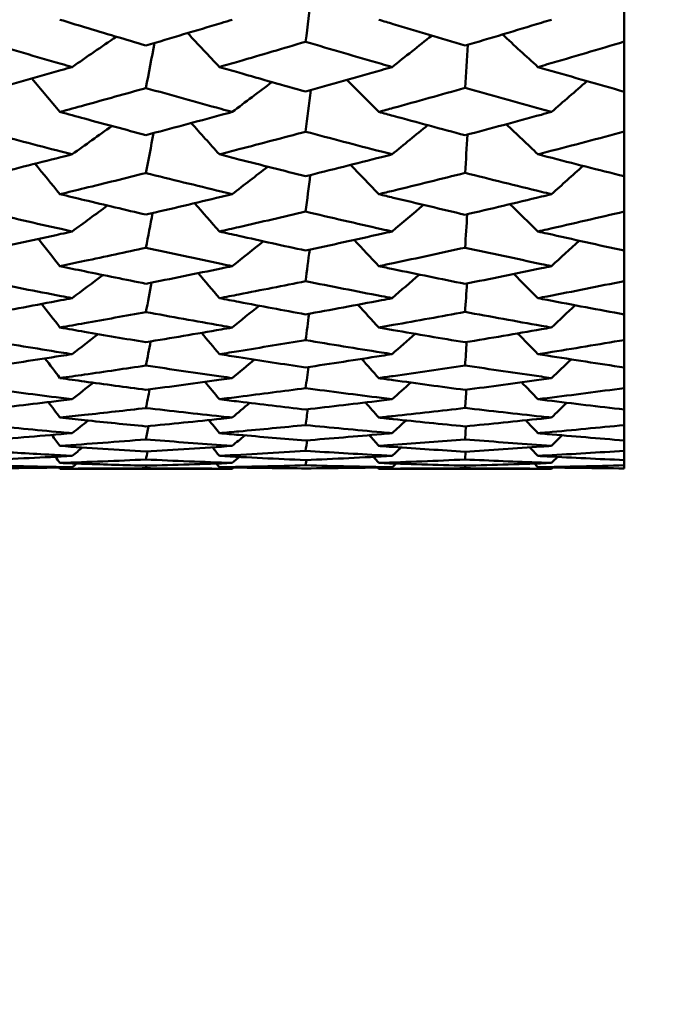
# Model space of a CAD drawing. Header units: millimetres. Extents: x 188 to 1913, y 148 to 2839.
# Tile 148 of 211: x 774.13 to 778.58, y 360.64 to 367.47. Entities that reach past the tile are written whole.
import ezdxf

# ---------------------------------------------------------------- set-up
doc = ezdxf.new("R2010")
doc.units = ezdxf.units.MM
doc.header["$LTSCALE"] = 10
doc.layers.add('Widoczne (ISO)', color=7, linetype='Continuous', lineweight=50)

msp = doc.modelspace()

# ---------------------------------------------------------------- linework, layer by layer
at = {"layer": 'Widoczne (ISO)'}
for p, q in [((778.3188, 367.6266), (778.3188, 367.3186)), ((778.3188, 366.9716), (778.3188, 367.3186)), ((778.3188, 366.9716), (778.3188, 366.6946)), ((778.3188, 366.3851), (778.3188, 366.6946)), ((778.3188, 366.3851), (778.3188, 366.1403)), ((778.3188, 365.8696), (778.3188, 366.1403)), ((778.3188, 365.8696), (778.3188, 365.658)), ((778.3188, 365.4271), (778.3188, 365.658)), ((778.3188, 365.4271), (778.3188, 365.2494)), ((778.3188, 365.0592), (778.3188, 365.2494)), ((778.3188, 365.0592), (778.3188, 364.9163)), ((778.3188, 364.7676), (778.3188, 364.9163)), ((778.3188, 364.7676), (778.3188, 364.6598)), ((777.2224, 364.6513), (777.2162, 364.5607)), ((778.3188, 364.5532), (778.3188, 364.6598)), ((778.3188, 364.5532), (778.3188, 364.4811)), ((777.22, 364.4755), (777.2162, 364.4212)), ((778.3188, 364.417), (778.3188, 364.4811)), ((776.1162, 364.4173), (776.1111, 364.3808)), ((778.3188, 364.417), (778.3188, 364.3809)), ((774.4087, 364.3574), (775.6023, 364.3574)), ((775.0043, 364.3603), (775.0082, 364.3786)), ((776.618, 364.3574), (777.8146, 364.3574)), ((777.2175, 364.3784), (777.2162, 364.3603)), ((778.3188, 364.3595), (778.3188, 364.3809))]:
    msp.add_line(p, q, dxfattribs=at)
msp.add_circle((807.3512, 384.3574), 50, dxfattribs=at)
for points in [[(776.1519, 367.6399), (776.1383, 367.5326), (776.1247, 367.4253), (776.1111, 367.3181)], [(774.4925, 367.1426), (774.5947, 367.2126), (774.6968, 367.2828), (774.7987, 367.3531)], [(775.5135, 367.1426), (775.4402, 367.221), (775.367, 367.2994), (775.2938, 367.3779)], [(776.7099, 367.1426), (776.8017, 367.2149), (776.8933, 367.2873), (776.9848, 367.3599)], [(777.7212, 367.1426), (777.6391, 367.2177), (777.5571, 367.2929), (777.4752, 367.3681)], [(775.0639, 367.3094), (775.044, 367.2053), (775.0241, 367.1011), (775.0043, 366.997)], [(777.2351, 367.2964), (777.2288, 367.1969), (777.2225, 367.0974), (777.2162, 366.9979)], [(774.4087, 366.8313), (774.3437, 366.9084), (774.2787, 366.9856), (774.2137, 367.0628)], [(776.618, 366.8313), (776.5445, 366.9051), (776.471, 366.979), (776.3976, 367.053)], [(775.6023, 366.8313), (775.6943, 366.9001), (775.7862, 366.9689), (775.878, 367.038)], [(777.8146, 366.8313), (777.8968, 366.9024), (777.9789, 366.9735), (778.0609, 367.0448)], [(776.1476, 366.9823), (776.1354, 366.8863), (776.1232, 366.7902), (776.1111, 366.6942)], [(774.4925, 366.5373), (774.5846, 366.6026), (774.6766, 366.6681), (774.7685, 366.7336)], [(775.5135, 366.5373), (775.4482, 366.6096), (775.383, 366.6819), (775.3178, 366.7542)], [(776.7099, 366.5373), (776.7923, 366.6045), (776.8745, 366.6718), (776.9567, 366.7392)], [(777.7212, 366.5373), (777.6478, 366.6068), (777.5745, 366.6764), (777.5012, 366.746)], [(775.0572, 366.6846), (775.0395, 366.5923), (775.0219, 366.5), (775.0043, 366.4077)], [(777.233, 366.6742), (777.2274, 366.5856), (777.2218, 366.4971), (777.2162, 366.4085)], [(774.4087, 366.2609), (774.3513, 366.3312), (774.2939, 366.4016), (774.2365, 366.472)], [(775.6023, 366.2609), (775.6845, 366.3243), (775.7667, 366.3879), (775.8487, 366.4515)], [(776.618, 366.2609), (776.5528, 366.3285), (776.4877, 366.3961), (776.4226, 366.4638)], [(777.8146, 366.2609), (777.8878, 366.3262), (777.9609, 366.3916), (778.0339, 366.4571)], [(776.1433, 366.3936), (776.1326, 366.309), (776.1218, 366.2245), (776.1111, 366.1399)], [(774.4925, 366.0023), (774.5744, 366.0621), (774.6561, 366.122), (774.7378, 366.182)], [(775.5135, 366.0023), (775.4562, 366.0677), (775.3989, 366.1331), (775.3416, 366.1985)], [(776.7099, 366.0023), (776.7828, 366.0636), (776.8556, 366.1249), (776.9284, 366.1863)], [(777.7212, 366.0023), (777.6565, 366.0654), (777.5918, 366.1286), (777.5272, 366.1918)], [(775.0505, 366.13), (775.0351, 366.0498), (775.0197, 365.9695), (775.0043, 365.8892)], [(777.231, 366.1219), (777.2261, 366.0446), (777.2211, 365.9673), (777.2162, 365.89)], [(774.4087, 365.7619), (774.3588, 365.8247), (774.309, 365.8875), (774.2591, 365.9503)], [(775.6023, 365.7619), (775.6745, 365.8192), (775.7467, 365.8766), (775.8189, 365.934)], [(776.618, 365.7619), (776.5611, 365.8225), (776.5044, 365.8831), (776.4476, 365.9437)], [(777.8146, 365.7619), (777.8786, 365.8206), (777.9426, 365.8794), (778.0065, 365.9383)], [(776.1391, 365.8761), (776.1297, 365.8033), (776.1204, 365.7304), (776.1111, 365.6576)], [(774.4925, 365.5398), (774.5638, 365.5932), (774.6351, 365.6467), (774.7063, 365.7003)], [(775.5135, 365.5398), (775.4641, 365.5975), (775.4148, 365.6552), (775.3655, 365.7129)], [(776.7099, 365.5398), (776.7732, 365.5943), (776.8364, 365.6489), (776.8995, 365.7035)], [(777.7212, 365.5398), (777.6653, 365.5957), (777.6094, 365.6517), (777.5536, 365.7077)], [(775.0439, 365.6478), (775.0307, 365.5797), (775.0175, 365.5117), (775.0043, 365.4437)], [(777.2289, 365.6417), (777.2247, 365.5759), (777.2204, 365.5101), (777.2162, 365.4443)], [(774.4087, 365.3363), (774.3664, 365.3908), (774.3241, 365.4452), (774.2818, 365.4997)], [(775.6023, 365.3363), (775.6643, 365.3866), (775.7263, 365.437), (775.7883, 365.4874)], [(776.618, 365.3363), (776.5696, 365.389), (776.5212, 365.4418), (776.4729, 365.4946)], [(777.8146, 365.3363), (777.8694, 365.3877), (777.9241, 365.4391), (777.9787, 365.4906)], [(776.1347, 365.4317), (776.1268, 365.3709), (776.119, 365.31), (776.1111, 365.2491)], [(774.4925, 365.1515), (774.5529, 365.1977), (774.6133, 365.244), (774.6736, 365.2903)], [(775.5135, 365.1515), (775.4722, 365.2008), (775.4309, 365.2501), (775.3897, 365.2994)], [(776.7099, 365.1515), (776.7633, 365.1985), (776.8166, 365.2454), (776.8699, 365.2925)], [(777.7212, 365.1515), (777.6742, 365.1995), (777.6273, 365.2475), (777.5803, 365.2955)], [(775.0371, 365.2398), (775.0262, 365.1841), (775.0152, 365.1284), (775.0043, 365.0728)], [(777.2268, 365.2356), (777.2233, 365.1815), (777.2197, 365.1274), (777.2162, 365.0733)], [(774.4087, 364.9857), (774.3741, 365.0312), (774.3394, 365.0767), (774.3047, 365.1222)], [(775.6023, 364.9857), (775.6537, 365.0283), (775.7052, 365.0708), (775.7566, 365.1134)], [(776.618, 364.9857), (776.5782, 365.03), (776.5384, 365.0742), (776.4986, 365.1184)], [(777.8146, 364.9857), (777.8598, 365.029), (777.905, 365.0722), (777.9502, 365.1155)], [(776.1303, 365.0624), (776.1239, 365.0136), (776.1175, 364.9648), (776.1111, 364.916)], [(774.4925, 364.8391), (774.5416, 364.8772), (774.5906, 364.9153), (774.6396, 364.9535)], [(775.5135, 364.8391), (775.4804, 364.8792), (775.4473, 364.9194), (775.4142, 364.9595)], [(776.7099, 364.8391), (776.753, 364.8776), (776.7961, 364.9162), (776.8392, 364.9548)], [(777.7212, 364.8391), (777.6834, 364.8783), (777.6456, 364.9175), (777.6078, 364.9568)], [(775.0302, 364.9077), (775.0216, 364.8645), (775.0129, 364.8212), (775.0043, 364.7779)], [(777.2246, 364.905), (777.2218, 364.8628), (777.219, 364.8205), (777.2162, 364.7783)], [(774.4087, 364.7117), (774.3818, 364.7474), (774.3549, 364.7832), (774.328, 364.819)], [(775.6023, 364.7117), (775.6427, 364.7455), (775.6831, 364.7794), (775.7235, 364.8134)], [(776.618, 364.7117), (776.587, 364.7466), (776.556, 364.7815), (776.525, 364.8164)], [(777.8146, 364.7117), (777.85, 364.746), (777.8853, 364.7803), (777.9207, 364.8146)], [(776.1258, 364.7694), (776.1209, 364.7328), (776.116, 364.6963), (776.1111, 364.6597)], [(774.4925, 364.6036), (774.5296, 364.6328), (774.5667, 364.662), (774.6037, 364.6912)], [(775.5135, 364.6036), (775.4888, 364.634), (775.4641, 364.6643), (775.4394, 364.6946)], [(776.7099, 364.6036), (776.7424, 364.633), (776.7748, 364.6624), (776.8072, 364.6918)], [(777.7212, 364.6036), (777.6929, 364.6334), (777.6646, 364.6631), (777.6363, 364.6929)], [(773.8967, 364.5537), (774.0953, 364.5694), (774.2939, 364.5861), (774.4925, 364.6036)], [(775.0232, 364.6529), (775.0169, 364.622), (775.0106, 364.5912), (775.0043, 364.5604)], [(774.4087, 364.5151), (774.3898, 364.5405), (774.3709, 364.5659), (774.352, 364.5914)], [(775.0043, 364.5604), (774.8058, 364.5444), (774.6072, 364.5293), (774.4087, 364.5151)], [(775.6023, 364.5151), (775.6311, 364.5395), (775.6599, 364.5639), (775.6887, 364.5883)], [(776.1211, 364.5541), (776.1178, 364.5298), (776.1144, 364.5054), (776.1111, 364.481)], [(776.618, 364.5151), (776.5961, 364.54), (776.5742, 364.5649), (776.5523, 364.5898)], [(777.8146, 364.5151), (777.8397, 364.5397), (777.8648, 364.5643), (777.8898, 364.5888)], [(774.4087, 364.5151), (774.6072, 364.501), (774.8057, 364.4878), (775.0043, 364.4755)], [(774.4925, 364.4462), (774.5169, 364.4655), (774.5413, 364.4848), (774.5656, 364.5041)], [(775.0043, 364.4755), (775.2036, 364.4878), (775.403, 364.501), (775.6023, 364.5151)], [(775.0159, 364.4762), (775.012, 364.4578), (775.0081, 364.4394), (775.0043, 364.421)], [(775.5135, 364.4462), (775.4975, 364.466), (775.4815, 364.4858), (775.4655, 364.5056)], [(776.1111, 364.481), (775.9119, 364.4685), (775.7127, 364.4568), (775.5135, 364.4462)], [(776.7099, 364.4462), (776.7311, 364.4655), (776.7523, 364.4849), (776.7735, 364.5042)], [(777.7212, 364.4462), (777.7028, 364.4657), (777.6844, 364.4852), (777.6659, 364.5047)], [(773.8967, 364.4173), (774.0953, 364.426), (774.2939, 364.4356), (774.4925, 364.4462)], [(774.3767, 364.4401), (774.3874, 364.4257), (774.3981, 364.4113), (774.4087, 364.3969)], [(775.0043, 364.421), (774.8058, 364.412), (774.6072, 364.404), (774.4087, 364.3969)], [(774.5247, 364.3928), (774.5139, 364.3843), (774.5032, 364.3758), (774.4925, 364.3673)], [(775.6023, 364.3969), (775.4029, 364.404), (775.2036, 364.412), (775.0043, 364.421)], [(775.0043, 364.3785), (775.2036, 364.3836), (775.403, 364.3898), (775.6023, 364.3969)], [(775.4927, 364.3931), (775.4997, 364.3845), (775.5066, 364.3759), (775.5135, 364.3673)], [(775.5135, 364.4462), (775.7127, 364.4355), (775.9119, 364.4258), (776.1111, 364.4171)], [(775.6023, 364.3969), (775.6187, 364.4109), (775.6352, 364.4249), (775.6517, 364.4389)], [(776.1111, 364.4171), (776.3107, 364.4258), (776.5103, 364.4355), (776.7099, 364.4462)], [(776.618, 364.3969), (776.6056, 364.4111), (776.5932, 364.4252), (776.5808, 364.4394)], [(777.2162, 364.4212), (777.0168, 364.4121), (776.8174, 364.404), (776.618, 364.3969)], [(776.618, 364.3969), (776.8174, 364.3897), (777.0168, 364.3836), (777.2162, 364.3784)], [(776.7099, 364.3673), (776.7192, 364.3758), (776.7284, 364.3842), (776.7377, 364.3927)], [(777.2162, 364.3784), (777.4157, 364.3836), (777.6152, 364.3897), (777.8146, 364.3969)], [(777.7212, 364.3673), (777.7132, 364.3758), (777.7052, 364.3843), (777.6972, 364.3928)], [(777.8146, 364.3969), (777.8289, 364.4109), (777.8431, 364.425), (777.8574, 364.439)], [(774.4026, 364.3657), (774.4046, 364.363), (774.4067, 364.3602), (774.4087, 364.3574)], [(776.1111, 364.3808), (775.9119, 364.3754), (775.7127, 364.3708), (775.5135, 364.3673)], [(775.6119, 364.3656), (775.6087, 364.3629), (775.6055, 364.3601), (775.6023, 364.3574)], [(776.7099, 364.3673), (776.5103, 364.3708), (776.3107, 364.3754), (776.1111, 364.3808)], [(776.1111, 364.3595), (776.3107, 364.3611), (776.5103, 364.3637), (776.7099, 364.3673)], [(776.6108, 364.3656), (776.6132, 364.3629), (776.6156, 364.3601), (776.618, 364.3574)], [(777.2162, 364.3603), (777.0168, 364.3584), (776.8174, 364.3574), (776.618, 364.3574)], [(777.8146, 364.3574), (777.6152, 364.3574), (777.4157, 364.3584), (777.2162, 364.3603)], [(778.3188, 364.3809), (778.1197, 364.3754), (777.9204, 364.3708), (777.7212, 364.3673)], [(777.7212, 364.3673), (777.9205, 364.3637), (778.1197, 364.3611), (778.3188, 364.3595)], [(777.8228, 364.3655), (777.8201, 364.3628), (777.8173, 364.3601), (777.8146, 364.3574)]]:
    msp.add_open_spline(points, degree=3, dxfattribs=at)
for points, knots in [([(774.4087, 367.4709), (774.4652, 367.4536), (774.5218, 367.4365), (774.7203, 367.3764), (774.8623, 367.3339), (775.0043, 367.2918)], [0.04208868, 0.04208868, 0.04208868, 0.04208868, 0.06158988, 0.06158988, 0.11059803, 0.11059803, 0.11059803, 0.11059803]), ([(775.0043, 367.2918), (775.1783, 367.3432), (775.3523, 367.3952), (775.5516, 367.4555), (775.5769, 367.4632), (775.6023, 367.4709)], [0.01556037, 0.01556037, 0.01556037, 0.01556037, 0.07555527, 0.07555527, 0.08428623, 0.08428623, 0.08428623, 0.08428623]), ([(776.618, 367.4709), (776.6514, 367.4607), (776.6849, 367.4505), (776.8843, 367.3899), (777.0503, 367.3401), (777.2162, 367.2908)], [0.04993807, 0.04993807, 0.04993807, 0.04993807, 0.0614821, 0.0614821, 0.11877783, 0.11877783, 0.11877783, 0.11877783]), ([(777.2162, 367.2908), (777.3925, 367.3431), (777.5687, 367.396), (777.7681, 367.4567), (777.7914, 367.4638), (777.8146, 367.4709)], [0.00523804, 0.00523804, 0.00523804, 0.00523804, 0.06606705, 0.06606705, 0.07409033, 0.07409033, 0.07409033, 0.07409033]), ([(774.4925, 367.1426), (774.467, 367.1499), (774.4415, 367.1573), (774.2429, 367.2147), (774.0698, 367.2653), (773.8967, 367.3166)], [0.07138254, 0.07138254, 0.07138254, 0.07138254, 0.08018544, 0.08018544, 0.13983561, 0.13983561, 0.13983561, 0.13983561]), ([(776.1111, 367.3181), (775.957, 367.2722), (775.8029, 367.2268), (775.6038, 367.1687), (775.5586, 367.1556), (775.5135, 367.1426)], [0.00838421, 0.00838421, 0.00838421, 0.00838421, 0.06155515, 0.06155515, 0.07712864, 0.07712864, 0.07712864, 0.07712864]), ([(776.7099, 367.1426), (776.6855, 367.1496), (776.661, 367.1567), (776.4614, 367.2146), (776.2862, 367.266), (776.1111, 367.3181)], [0.06241522, 0.06241522, 0.06241522, 0.06241522, 0.0708546, 0.0708546, 0.13127416, 0.13127416, 0.13127416, 0.13127416]), ([(778.3188, 367.3186), (778.1412, 367.2655), (777.9635, 367.2131), (777.7643, 367.1551), (777.7428, 367.1488), (777.7212, 367.1426)], [0, 0, 0, 0, 0.06135239, 0.06135239, 0.06879633, 0.06879633, 0.06879633, 0.06879633]), ([(773.8967, 366.9735), (774.0697, 367.0218), (774.2427, 367.0709), (774.4413, 367.1278), (774.4669, 367.1352), (774.4925, 367.1426)], [0.02053386, 0.02053386, 0.02053386, 0.02053386, 0.08016461, 0.08016461, 0.08898694, 0.08898694, 0.08898694, 0.08898694]), ([(775.5135, 367.1426), (775.5586, 367.1295), (775.6037, 367.1165), (775.8029, 367.0592), (775.957, 367.0154), (776.1111, 366.972)], [0.04598621, 0.04598621, 0.04598621, 0.04598621, 0.06155279, 0.06155279, 0.11473062, 0.11473062, 0.11473062, 0.11473062]), ([(776.1111, 366.972), (776.2862, 367.0212), (776.4613, 367.0709), (776.6609, 367.1284), (776.6854, 367.1355), (776.7099, 367.1426)], [0.01044349, 0.01044349, 0.01044349, 0.01044349, 0.07085106, 0.07085106, 0.07930241, 0.07930241, 0.07930241, 0.07930241]), ([(777.7212, 367.1426), (777.7427, 367.1363), (777.7643, 367.1301), (777.9635, 367.0724), (778.1412, 367.0217), (778.3188, 366.9716)], [0.05393723, 0.05393723, 0.05393723, 0.05393723, 0.06137399, 0.06137399, 0.12273355, 0.12273355, 0.12273355, 0.12273355]), ([(775.0043, 366.997), (774.8623, 366.9569), (774.7203, 366.9172), (774.5218, 366.8623), (774.4653, 366.8468), (774.4087, 366.8313)], [0.01259731, 0.01259731, 0.01259731, 0.01259731, 0.06159863, 0.06159863, 0.08110666, 0.08110666, 0.08110666, 0.08110666]), ([(775.6023, 366.8313), (775.577, 366.8382), (775.5517, 366.8451), (775.3524, 366.8997), (775.1783, 366.948), (775.0043, 366.997)], [0.06686277, 0.06686277, 0.06686277, 0.06686277, 0.07557848, 0.07557848, 0.13558897, 0.13558897, 0.13558897, 0.13558897]), ([(777.2162, 366.9979), (777.0503, 366.951), (776.8843, 366.9046), (776.6849, 366.8497), (776.6514, 366.8405), (776.618, 366.8313)], [0.00418374, 0.00418374, 0.00418374, 0.00418374, 0.06147247, 0.06147247, 0.07302352, 0.07302352, 0.07302352, 0.07302352]), ([(777.8146, 366.8313), (777.7914, 366.8376), (777.7682, 366.844), (777.5687, 366.8989), (777.3925, 366.9481), (777.2162, 366.9979)], [0.05804162, 0.05804162, 0.05804162, 0.05804162, 0.06605559, 0.06605559, 0.12689392, 0.12689392, 0.12689392, 0.12689392]), ([(774.4087, 366.8313), (774.4652, 366.8158), (774.5218, 366.8004), (774.7203, 366.7465), (774.8623, 366.7083), (775.0043, 366.6706)], [0.04208868, 0.04208868, 0.04208868, 0.04208868, 0.06158988, 0.06158988, 0.11059803, 0.11059803, 0.11059803, 0.11059803]), ([(775.0043, 366.6706), (775.1783, 366.7166), (775.3523, 366.7633), (775.5516, 366.8175), (775.5769, 366.8244), (775.6023, 366.8313)], [0.01556037, 0.01556037, 0.01556037, 0.01556037, 0.07555527, 0.07555527, 0.08428623, 0.08428623, 0.08428623, 0.08428623]), ([(776.618, 366.8313), (776.6514, 366.8221), (776.6849, 366.813), (776.8843, 366.7586), (777.0503, 366.7139), (777.2162, 366.6697)], [0.04993807, 0.04993807, 0.04993807, 0.04993807, 0.0614821, 0.0614821, 0.11877783, 0.11877783, 0.11877783, 0.11877783]), ([(777.2162, 366.6697), (777.3925, 366.7165), (777.5687, 366.764), (777.7681, 366.8185), (777.7914, 366.8249), (777.8146, 366.8313)], [0.00523804, 0.00523804, 0.00523804, 0.00523804, 0.06606705, 0.06606705, 0.07409033, 0.07409033, 0.07409033, 0.07409033]), ([(774.4925, 366.5373), (774.467, 366.5438), (774.4415, 366.5504), (774.2429, 366.6016), (774.0698, 366.6469), (773.8967, 366.6928)], [0.07138254, 0.07138254, 0.07138254, 0.07138254, 0.08018544, 0.08018544, 0.13983561, 0.13983561, 0.13983561, 0.13983561]), ([(776.1111, 366.6942), (775.957, 366.653), (775.8029, 366.6124), (775.6038, 366.5606), (775.5586, 366.5489), (775.5135, 366.5373)], [0.00838421, 0.00838421, 0.00838421, 0.00838421, 0.06155515, 0.06155515, 0.07712864, 0.07712864, 0.07712864, 0.07712864]), ([(776.7099, 366.5373), (776.6855, 366.5436), (776.661, 366.5499), (776.4614, 366.6016), (776.2862, 366.6475), (776.1111, 366.6942)], [0.06241522, 0.06241522, 0.06241522, 0.06241522, 0.0708546, 0.0708546, 0.13127416, 0.13127416, 0.13127416, 0.13127416]), ([(778.3188, 366.6946), (778.1412, 366.647), (777.9635, 366.6002), (777.7643, 366.5484), (777.7428, 366.5429), (777.7212, 366.5373)], [0, 0, 0, 0, 0.06135239, 0.06135239, 0.06879633, 0.06879633, 0.06879633, 0.06879633]), ([(773.8967, 366.3868), (774.0697, 366.4298), (774.2427, 366.4734), (774.4413, 366.5241), (774.4669, 366.5307), (774.4925, 366.5373)], [0.02053386, 0.02053386, 0.02053386, 0.02053386, 0.08016461, 0.08016461, 0.08898694, 0.08898694, 0.08898694, 0.08898694]), ([(775.5135, 366.5373), (775.5586, 366.5256), (775.6037, 366.514), (775.8029, 366.463), (775.957, 366.424), (776.1111, 366.3856)], [0.04598621, 0.04598621, 0.04598621, 0.04598621, 0.06155279, 0.06155279, 0.11473062, 0.11473062, 0.11473062, 0.11473062]), ([(776.1111, 366.3856), (776.2862, 366.4291), (776.4613, 366.4734), (776.6609, 366.5247), (776.6854, 366.531), (776.7099, 366.5373)], [0.01044349, 0.01044349, 0.01044349, 0.01044349, 0.07085106, 0.07085106, 0.07930241, 0.07930241, 0.07930241, 0.07930241]), ([(777.7212, 366.5373), (777.7427, 366.5317), (777.7643, 366.5261), (777.9635, 366.4748), (778.1412, 366.4296), (778.3188, 366.3851)], [0.05393723, 0.05393723, 0.05393723, 0.05393723, 0.06137399, 0.06137399, 0.12273355, 0.12273355, 0.12273355, 0.12273355]), ([(775.0043, 366.4077), (774.8623, 366.3721), (774.7203, 366.3369), (774.5218, 366.2883), (774.4653, 366.2746), (774.4087, 366.2609)], [0.01259731, 0.01259731, 0.01259731, 0.01259731, 0.06159863, 0.06159863, 0.08110666, 0.08110666, 0.08110666, 0.08110666]), ([(775.6023, 366.2609), (775.577, 366.267), (775.5517, 366.2731), (775.3524, 366.3214), (775.1783, 366.3642), (775.0043, 366.4077)], [0.06686277, 0.06686277, 0.06686277, 0.06686277, 0.07557848, 0.07557848, 0.13558897, 0.13558897, 0.13558897, 0.13558897]), ([(777.2162, 366.4085), (777.0503, 366.3668), (776.8843, 366.3257), (776.6849, 366.2771), (776.6514, 366.269), (776.618, 366.2609)], [0.00418374, 0.00418374, 0.00418374, 0.00418374, 0.06147247, 0.06147247, 0.07302352, 0.07302352, 0.07302352, 0.07302352]), ([(777.8146, 366.2609), (777.7914, 366.2665), (777.7682, 366.2721), (777.5687, 366.3207), (777.3925, 366.3643), (777.2162, 366.4085)], [0.05804162, 0.05804162, 0.05804162, 0.05804162, 0.06605559, 0.06605559, 0.12689392, 0.12689392, 0.12689392, 0.12689392]), ([(774.4087, 366.2609), (774.4652, 366.2472), (774.5218, 366.2336), (774.7203, 366.186), (774.8623, 366.1524), (775.0043, 366.1193)], [0.04208868, 0.04208868, 0.04208868, 0.04208868, 0.06158988, 0.06158988, 0.11059803, 0.11059803, 0.11059803, 0.11059803]), ([(775.0043, 366.1193), (775.1783, 366.1597), (775.3523, 366.2008), (775.5516, 366.2487), (775.5769, 366.2548), (775.6023, 366.2609)], [0.01556037, 0.01556037, 0.01556037, 0.01556037, 0.07555527, 0.07555527, 0.08428623, 0.08428623, 0.08428623, 0.08428623]), ([(776.618, 366.2609), (776.6514, 366.2528), (776.6849, 366.2447), (776.8843, 366.1966), (777.0503, 366.1573), (777.2162, 366.1185)], [0.04993807, 0.04993807, 0.04993807, 0.04993807, 0.0614821, 0.0614821, 0.11877783, 0.11877783, 0.11877783, 0.11877783]), ([(777.2162, 366.1185), (777.3925, 366.1596), (777.5687, 366.2014), (777.7681, 366.2496), (777.7914, 366.2552), (777.8146, 366.2609)], [0.00523804, 0.00523804, 0.00523804, 0.00523804, 0.06606705, 0.06606705, 0.07409033, 0.07409033, 0.07409033, 0.07409033]), ([(774.4925, 366.0023), (774.467, 366.0081), (774.4415, 366.0138), (774.2429, 366.0587), (774.0698, 366.0984), (773.8967, 366.1388)], [0.07138254, 0.07138254, 0.07138254, 0.07138254, 0.08018544, 0.08018544, 0.13983561, 0.13983561, 0.13983561, 0.13983561]), ([(776.1111, 366.1399), (775.957, 366.1038), (775.8029, 366.0681), (775.6038, 366.0227), (775.5586, 366.0125), (775.5135, 366.0023)], [0.00838421, 0.00838421, 0.00838421, 0.00838421, 0.06155515, 0.06155515, 0.07712864, 0.07712864, 0.07712864, 0.07712864]), ([(776.7099, 366.0023), (776.6855, 366.0078), (776.661, 366.0134), (776.4614, 366.0586), (776.2862, 366.0989), (776.1111, 366.1399)], [0.06241522, 0.06241522, 0.06241522, 0.06241522, 0.0708546, 0.0708546, 0.13127416, 0.13127416, 0.13127416, 0.13127416]), ([(778.3188, 366.1403), (778.1412, 366.0985), (777.9635, 366.0574), (777.7643, 366.0121), (777.7428, 366.0072), (777.7212, 366.0023)], [0, 0, 0, 0, 0.06135239, 0.06135239, 0.06879633, 0.06879633, 0.06879633, 0.06879633]), ([(773.8967, 365.8711), (774.0697, 365.9084), (774.2427, 365.9464), (774.4413, 365.9908), (774.4669, 365.9966), (774.4925, 366.0023)], [0.02053386, 0.02053386, 0.02053386, 0.02053386, 0.08016461, 0.08016461, 0.08898694, 0.08898694, 0.08898694, 0.08898694]), ([(775.5135, 366.0023), (775.5586, 365.9921), (775.6037, 365.982), (775.8029, 365.9374), (775.957, 365.9034), (776.1111, 365.87)], [0.04598621, 0.04598621, 0.04598621, 0.04598621, 0.06155279, 0.06155279, 0.11473062, 0.11473062, 0.11473062, 0.11473062]), ([(776.1111, 365.87), (776.2862, 365.9079), (776.4613, 365.9465), (776.6609, 365.9913), (776.6854, 365.9968), (776.7099, 366.0023)], [0.01044349, 0.01044349, 0.01044349, 0.01044349, 0.07085106, 0.07085106, 0.07930241, 0.07930241, 0.07930241, 0.07930241]), ([(777.7212, 366.0023), (777.7427, 365.9974), (777.7643, 365.9926), (777.9635, 365.9477), (778.1412, 365.9083), (778.3188, 365.8696)], [0.05393723, 0.05393723, 0.05393723, 0.05393723, 0.06137399, 0.06137399, 0.12273355, 0.12273355, 0.12273355, 0.12273355]), ([(775.0043, 365.8892), (774.8623, 365.8582), (774.7203, 365.8277), (774.5218, 365.7856), (774.4653, 365.7737), (774.4087, 365.7619)], [0.01259731, 0.01259731, 0.01259731, 0.01259731, 0.06159863, 0.06159863, 0.08110666, 0.08110666, 0.08110666, 0.08110666]), ([(775.6023, 365.7619), (775.577, 365.7672), (775.5517, 365.7724), (775.3524, 365.8142), (775.1783, 365.8514), (775.0043, 365.8892)], [0.06686277, 0.06686277, 0.06686277, 0.06686277, 0.07557848, 0.07557848, 0.13558897, 0.13558897, 0.13558897, 0.13558897]), ([(777.2162, 365.89), (777.0503, 365.8537), (776.8843, 365.818), (776.6849, 365.7759), (776.6514, 365.7689), (776.618, 365.7619)], [0.00418374, 0.00418374, 0.00418374, 0.00418374, 0.06147247, 0.06147247, 0.07302352, 0.07302352, 0.07302352, 0.07302352]), ([(777.8146, 365.7619), (777.7914, 365.7667), (777.7682, 365.7716), (777.5687, 365.8137), (777.3925, 365.8515), (777.2162, 365.89)], [0.05804162, 0.05804162, 0.05804162, 0.05804162, 0.06605559, 0.06605559, 0.12689392, 0.12689392, 0.12689392, 0.12689392]), ([(774.4087, 365.7619), (774.4652, 365.75), (774.5218, 365.7383), (774.7203, 365.6972), (774.8623, 365.6683), (775.0043, 365.6399)], [0.04208868, 0.04208868, 0.04208868, 0.04208868, 0.06158988, 0.06158988, 0.11059803, 0.11059803, 0.11059803, 0.11059803]), ([(775.0043, 365.6399), (775.1783, 365.6746), (775.3523, 365.71), (775.5516, 365.7513), (775.5769, 365.7566), (775.6023, 365.7619)], [0.01556037, 0.01556037, 0.01556037, 0.01556037, 0.07555527, 0.07555527, 0.08428623, 0.08428623, 0.08428623, 0.08428623]), ([(776.618, 365.7619), (776.6514, 365.7549), (776.6849, 365.7479), (776.8843, 365.7064), (777.0503, 365.6725), (777.2162, 365.6392)], [0.04993807, 0.04993807, 0.04993807, 0.04993807, 0.0614821, 0.0614821, 0.11877783, 0.11877783, 0.11877783, 0.11877783]), ([(777.2162, 365.6392), (777.3925, 365.6745), (777.5687, 365.7105), (777.7681, 365.7521), (777.7914, 365.757), (777.8146, 365.7619)], [0.00523804, 0.00523804, 0.00523804, 0.00523804, 0.06606705, 0.06606705, 0.07409033, 0.07409033, 0.07409033, 0.07409033]), ([(774.4925, 365.5398), (774.467, 365.5447), (774.4415, 365.5496), (774.2429, 365.5879), (774.0698, 365.6219), (773.8967, 365.6566)], [0.07138254, 0.07138254, 0.07138254, 0.07138254, 0.08018544, 0.08018544, 0.13983561, 0.13983561, 0.13983561, 0.13983561]), ([(776.1111, 365.6576), (775.957, 365.6266), (775.8029, 365.596), (775.6038, 365.5572), (775.5586, 365.5485), (775.5135, 365.5398)], [0.00838421, 0.00838421, 0.00838421, 0.00838421, 0.06155515, 0.06155515, 0.07712864, 0.07712864, 0.07712864, 0.07712864]), ([(776.7099, 365.5398), (776.6855, 365.5445), (776.661, 365.5492), (776.4614, 365.5878), (776.2862, 365.6224), (776.1111, 365.6576)], [0.06241522, 0.06241522, 0.06241522, 0.06241522, 0.0708546, 0.0708546, 0.13127416, 0.13127416, 0.13127416, 0.13127416]), ([(778.3188, 365.658), (778.1412, 365.622), (777.9635, 365.5868), (777.7643, 365.5481), (777.7428, 365.544), (777.7212, 365.5398)], [0, 0, 0, 0, 0.06135239, 0.06135239, 0.06879633, 0.06879633, 0.06879633, 0.06879633]), ([(773.8967, 365.4283), (774.0697, 365.4599), (774.2427, 365.4922), (774.4413, 365.53), (774.4669, 365.5349), (774.4925, 365.5398)], [0.02053386, 0.02053386, 0.02053386, 0.02053386, 0.08016461, 0.08016461, 0.08898694, 0.08898694, 0.08898694, 0.08898694]), ([(775.5135, 365.5398), (775.5586, 365.5311), (775.6037, 365.5225), (775.8029, 365.4845), (775.957, 365.4557), (776.1111, 365.4274)], [0.04598621, 0.04598621, 0.04598621, 0.04598621, 0.06155279, 0.06155279, 0.11473062, 0.11473062, 0.11473062, 0.11473062]), ([(776.1111, 365.4274), (776.2862, 365.4594), (776.4613, 365.4922), (776.6609, 365.5304), (776.6854, 365.5351), (776.7099, 365.5398)], [0.01044349, 0.01044349, 0.01044349, 0.01044349, 0.07085106, 0.07085106, 0.07930241, 0.07930241, 0.07930241, 0.07930241]), ([(777.7212, 365.5398), (777.7427, 365.5356), (777.7643, 365.5315), (777.9635, 365.4932), (778.1412, 365.4598), (778.3188, 365.4271)], [0.05393723, 0.05393723, 0.05393723, 0.05393723, 0.06137399, 0.06137399, 0.12273355, 0.12273355, 0.12273355, 0.12273355]), ([(775.0043, 365.4437), (774.8623, 365.4174), (774.7203, 365.3916), (774.5218, 365.3562), (774.4653, 365.3462), (774.4087, 365.3363)], [0.01259731, 0.01259731, 0.01259731, 0.01259731, 0.06159863, 0.06159863, 0.08110666, 0.08110666, 0.08110666, 0.08110666]), ([(775.6023, 365.3363), (775.577, 365.3407), (775.5517, 365.3451), (775.3524, 365.3803), (775.1783, 365.4116), (775.0043, 365.4437)], [0.06686277, 0.06686277, 0.06686277, 0.06686277, 0.07557848, 0.07557848, 0.13558897, 0.13558897, 0.13558897, 0.13558897]), ([(777.2162, 365.4443), (777.0503, 365.4136), (776.8843, 365.3835), (776.6849, 365.3481), (776.6514, 365.3422), (776.618, 365.3363)], [0.00418374, 0.00418374, 0.00418374, 0.00418374, 0.06147247, 0.06147247, 0.07302352, 0.07302352, 0.07302352, 0.07302352]), ([(777.8146, 365.3363), (777.7914, 365.3404), (777.7682, 365.3445), (777.5687, 365.3798), (777.3925, 365.4117), (777.2162, 365.4443)], [0.05804162, 0.05804162, 0.05804162, 0.05804162, 0.06605559, 0.06605559, 0.12689392, 0.12689392, 0.12689392, 0.12689392]), ([(774.4087, 365.3363), (774.4652, 365.3263), (774.5218, 365.3165), (774.7203, 365.2821), (774.8623, 365.258), (775.0043, 365.2343)], [0.04208868, 0.04208868, 0.04208868, 0.04208868, 0.06158988, 0.06158988, 0.11059803, 0.11059803, 0.11059803, 0.11059803]), ([(775.0043, 365.2343), (775.1783, 365.2632), (775.3523, 365.2928), (775.5516, 365.3274), (775.5769, 365.3318), (775.6023, 365.3363)], [0.01556037, 0.01556037, 0.01556037, 0.01556037, 0.07555527, 0.07555527, 0.08428623, 0.08428623, 0.08428623, 0.08428623]), ([(776.618, 365.3363), (776.6514, 365.3304), (776.6849, 365.3245), (776.8843, 365.2898), (777.0503, 365.2615), (777.2162, 365.2338)], [0.04993807, 0.04993807, 0.04993807, 0.04993807, 0.0614821, 0.0614821, 0.11877783, 0.11877783, 0.11877783, 0.11877783]), ([(777.2162, 365.2338), (777.3925, 365.2631), (777.5687, 365.2932), (777.7681, 365.3281), (777.7914, 365.3322), (777.8146, 365.3363)], [0.00523804, 0.00523804, 0.00523804, 0.00523804, 0.06606705, 0.06606705, 0.07409033, 0.07409033, 0.07409033, 0.07409033]), ([(774.4925, 365.1515), (774.467, 365.1556), (774.4415, 365.1596), (774.2429, 365.1912), (774.0698, 365.2194), (773.8967, 365.2483)], [0.07138254, 0.07138254, 0.07138254, 0.07138254, 0.08018544, 0.08018544, 0.13983561, 0.13983561, 0.13983561, 0.13983561]), ([(776.1111, 365.2491), (775.957, 365.2233), (775.8029, 365.1979), (775.6038, 365.1659), (775.5586, 365.1587), (775.5135, 365.1515)], [0.00838421, 0.00838421, 0.00838421, 0.00838421, 0.06155515, 0.06155515, 0.07712864, 0.07712864, 0.07712864, 0.07712864]), ([(776.7099, 365.1515), (776.6855, 365.1554), (776.661, 365.1593), (776.4614, 365.1911), (776.2862, 365.2198), (776.1111, 365.2491)], [0.06241522, 0.06241522, 0.06241522, 0.06241522, 0.0708546, 0.0708546, 0.13127416, 0.13127416, 0.13127416, 0.13127416]), ([(778.3188, 365.2494), (778.1412, 365.2195), (777.9635, 365.1903), (777.7643, 365.1584), (777.7428, 365.155), (777.7212, 365.1515)], [0, 0, 0, 0, 0.06135239, 0.06135239, 0.06879633, 0.06879633, 0.06879633, 0.06879633]), ([(773.8967, 365.0602), (774.0697, 365.086), (774.2427, 365.1124), (774.4413, 365.1435), (774.4669, 365.1475), (774.4925, 365.1515)], [0.02053386, 0.02053386, 0.02053386, 0.02053386, 0.08016461, 0.08016461, 0.08898694, 0.08898694, 0.08898694, 0.08898694]), ([(775.5135, 365.1515), (775.5586, 365.1444), (775.6037, 365.1373), (775.8029, 365.1061), (775.957, 365.0825), (776.1111, 365.0595)], [0.04598621, 0.04598621, 0.04598621, 0.04598621, 0.06155279, 0.06155279, 0.11473062, 0.11473062, 0.11473062, 0.11473062]), ([(776.1111, 365.0595), (776.2862, 365.0856), (776.4613, 365.1124), (776.6609, 365.1438), (776.6854, 365.1477), (776.7099, 365.1515)], [0.01044349, 0.01044349, 0.01044349, 0.01044349, 0.07085106, 0.07085106, 0.07930241, 0.07930241, 0.07930241, 0.07930241]), ([(777.7212, 365.1515), (777.7427, 365.1481), (777.7643, 365.1447), (777.9635, 365.1132), (778.1412, 365.0859), (778.3188, 365.0592)], [0.05393723, 0.05393723, 0.05393723, 0.05393723, 0.06137399, 0.06137399, 0.12273355, 0.12273355, 0.12273355, 0.12273355]), ([(775.0043, 365.0728), (774.8623, 365.0513), (774.7203, 365.0304), (774.5218, 365.0018), (774.4653, 364.9937), (774.4087, 364.9857)], [0.01259731, 0.01259731, 0.01259731, 0.01259731, 0.06159863, 0.06159863, 0.08110666, 0.08110666, 0.08110666, 0.08110666]), ([(775.6023, 364.9857), (775.577, 364.9893), (775.5517, 364.9929), (775.3524, 365.0212), (775.1783, 365.0466), (775.0043, 365.0728)], [0.06686277, 0.06686277, 0.06686277, 0.06686277, 0.07557848, 0.07557848, 0.13558897, 0.13558897, 0.13558897, 0.13558897]), ([(777.2162, 365.0733), (777.0503, 365.0482), (776.8843, 365.0238), (776.6849, 364.9952), (776.6514, 364.9905), (776.618, 364.9857)], [0.00418374, 0.00418374, 0.00418374, 0.00418374, 0.06147247, 0.06147247, 0.07302352, 0.07302352, 0.07302352, 0.07302352]), ([(777.8146, 364.9857), (777.7914, 364.989), (777.7682, 364.9923), (777.5687, 365.0208), (777.3925, 365.0467), (777.2162, 365.0733)], [0.05804162, 0.05804162, 0.05804162, 0.05804162, 0.06605559, 0.06605559, 0.12689392, 0.12689392, 0.12689392, 0.12689392]), ([(774.4087, 364.9857), (774.4652, 364.9778), (774.5218, 364.9698), (774.7203, 364.9423), (774.8623, 364.9231), (775.0043, 364.9043)], [0.04208868, 0.04208868, 0.04208868, 0.04208868, 0.06158988, 0.06158988, 0.11059803, 0.11059803, 0.11059803, 0.11059803]), ([(775.0043, 364.9043), (775.1783, 364.9272), (775.3523, 364.9508), (775.5516, 364.9786), (775.5769, 364.9822), (775.6023, 364.9857)], [0.01556037, 0.01556037, 0.01556037, 0.01556037, 0.07555527, 0.07555527, 0.08428623, 0.08428623, 0.08428623, 0.08428623]), ([(776.618, 364.9857), (776.6514, 364.981), (776.6849, 364.9763), (776.8843, 364.9484), (777.0503, 364.9258), (777.2162, 364.9039)], [0.04993807, 0.04993807, 0.04993807, 0.04993807, 0.0614821, 0.0614821, 0.11877783, 0.11877783, 0.11877783, 0.11877783]), ([(777.2162, 364.9039), (777.3925, 364.9271), (777.5687, 364.9511), (777.7681, 364.9792), (777.7914, 364.9825), (777.8146, 364.9857)], [0.00523804, 0.00523804, 0.00523804, 0.00523804, 0.06606705, 0.06606705, 0.07409033, 0.07409033, 0.07409033, 0.07409033]), ([(774.4925, 364.8391), (774.467, 364.8422), (774.4415, 364.8454), (774.2429, 364.8701), (774.0698, 364.8924), (773.8967, 364.9154)], [0.07138254, 0.07138254, 0.07138254, 0.07138254, 0.08018544, 0.08018544, 0.13983561, 0.13983561, 0.13983561, 0.13983561]), ([(776.1111, 364.916), (775.957, 364.8955), (775.8029, 364.8755), (775.6038, 364.8503), (775.5586, 364.8447), (775.5135, 364.8391)], [0.00838421, 0.00838421, 0.00838421, 0.00838421, 0.06155515, 0.06155515, 0.07712864, 0.07712864, 0.07712864, 0.07712864]), ([(776.7099, 364.8391), (776.6855, 364.8421), (776.661, 364.8451), (776.4614, 364.8701), (776.2862, 364.8927), (776.1111, 364.916)], [0.06241522, 0.06241522, 0.06241522, 0.06241522, 0.0708546, 0.0708546, 0.13127416, 0.13127416, 0.13127416, 0.13127416]), ([(778.3188, 364.9163), (778.1412, 364.8925), (777.9635, 364.8694), (777.7643, 364.8444), (777.7428, 364.8418), (777.7212, 364.8391)], [0, 0, 0, 0, 0.06135239, 0.06135239, 0.06879633, 0.06879633, 0.06879633, 0.06879633]), ([(773.8967, 364.7683), (774.0697, 364.7881), (774.2427, 364.8085), (774.4413, 364.8328), (774.4669, 364.8359), (774.4925, 364.8391)], [0.02053386, 0.02053386, 0.02053386, 0.02053386, 0.08016461, 0.08016461, 0.08898694, 0.08898694, 0.08898694, 0.08898694]), ([(775.5135, 364.8391), (775.5586, 364.8335), (775.6037, 364.8279), (775.8029, 364.8036), (775.957, 364.7854), (776.1111, 364.7678)], [0.04598621, 0.04598621, 0.04598621, 0.04598621, 0.06155279, 0.06155279, 0.11473062, 0.11473062, 0.11473062, 0.11473062]), ([(776.1111, 364.7678), (776.2862, 364.7878), (776.4613, 364.8085), (776.6609, 364.833), (776.6854, 364.836), (776.7099, 364.8391)], [0.01044349, 0.01044349, 0.01044349, 0.01044349, 0.07085106, 0.07085106, 0.07930241, 0.07930241, 0.07930241, 0.07930241]), ([(777.7212, 364.8391), (777.7427, 364.8364), (777.7643, 364.8337), (777.9635, 364.8092), (778.1412, 364.788), (778.3188, 364.7676)], [0.05393723, 0.05393723, 0.05393723, 0.05393723, 0.06137399, 0.06137399, 0.12273355, 0.12273355, 0.12273355, 0.12273355]), ([(775.0043, 364.7779), (774.8623, 364.7615), (774.7203, 364.7455), (774.5218, 364.7238), (774.4653, 364.7177), (774.4087, 364.7117)], [0.01259731, 0.01259731, 0.01259731, 0.01259731, 0.06159863, 0.06159863, 0.08110666, 0.08110666, 0.08110666, 0.08110666]), ([(775.6023, 364.7117), (775.577, 364.7143), (775.5517, 364.717), (775.3524, 364.7384), (775.1783, 364.7578), (775.0043, 364.7779)], [0.06686277, 0.06686277, 0.06686277, 0.06686277, 0.07557848, 0.07557848, 0.13558897, 0.13558897, 0.13558897, 0.13558897]), ([(777.2162, 364.7783), (777.0503, 364.759), (776.8843, 364.7404), (776.6849, 364.7188), (776.6514, 364.7152), (776.618, 364.7117)], [0.00418374, 0.00418374, 0.00418374, 0.00418374, 0.06147247, 0.06147247, 0.07302352, 0.07302352, 0.07302352, 0.07302352]), ([(777.8146, 364.7117), (777.7914, 364.7141), (777.7682, 364.7166), (777.5687, 364.7381), (777.3925, 364.7579), (777.2162, 364.7783)], [0.05804162, 0.05804162, 0.05804162, 0.05804162, 0.06605559, 0.06605559, 0.12689392, 0.12689392, 0.12689392, 0.12689392]), ([(774.4087, 364.7117), (774.4652, 364.7056), (774.5218, 364.6997), (774.7203, 364.6791), (774.8623, 364.6648), (775.0043, 364.651)], [0.04208868, 0.04208868, 0.04208868, 0.04208868, 0.06158988, 0.06158988, 0.11059803, 0.11059803, 0.11059803, 0.11059803]), ([(775.0043, 364.651), (775.1783, 364.6678), (775.3523, 364.6854), (775.5516, 364.7063), (775.5769, 364.709), (775.6023, 364.7117)], [0.01556037, 0.01556037, 0.01556037, 0.01556037, 0.07555527, 0.07555527, 0.08428623, 0.08428623, 0.08428623, 0.08428623]), ([(776.618, 364.7117), (776.6514, 364.7081), (776.6849, 364.7046), (776.8843, 364.6836), (777.0503, 364.6668), (777.2162, 364.6507)], [0.04993807, 0.04993807, 0.04993807, 0.04993807, 0.0614821, 0.0614821, 0.11877783, 0.11877783, 0.11877783, 0.11877783]), ([(777.2162, 364.6507), (777.3925, 364.6678), (777.5687, 364.6857), (777.7681, 364.7067), (777.7914, 364.7092), (777.8146, 364.7117)], [0.00523804, 0.00523804, 0.00523804, 0.00523804, 0.06606705, 0.06606705, 0.07409033, 0.07409033, 0.07409033, 0.07409033]), ([(774.4925, 364.6036), (774.467, 364.6059), (774.4415, 364.6082), (774.2429, 364.626), (774.0698, 364.6422), (773.8967, 364.6592)], [0.07138254, 0.07138254, 0.07138254, 0.07138254, 0.08018544, 0.08018544, 0.13983561, 0.13983561, 0.13983561, 0.13983561]), ([(776.1111, 364.6597), (775.957, 364.6445), (775.8029, 364.6299), (775.6038, 364.6117), (775.5586, 364.6077), (775.5135, 364.6036)], [0.00838421, 0.00838421, 0.00838421, 0.00838421, 0.06155515, 0.06155515, 0.07712864, 0.07712864, 0.07712864, 0.07712864]), ([(775.5135, 364.6036), (775.5586, 364.5996), (775.6037, 364.5957), (775.8029, 364.5784), (775.957, 364.5656), (776.1111, 364.5533)], [0.04598621, 0.04598621, 0.04598621, 0.04598621, 0.06155279, 0.06155279, 0.11473062, 0.11473062, 0.11473062, 0.11473062]), ([(776.7099, 364.6036), (776.6855, 364.6058), (776.661, 364.608), (776.4614, 364.626), (776.2862, 364.6425), (776.1111, 364.6597)], [0.06241522, 0.06241522, 0.06241522, 0.06241522, 0.0708546, 0.0708546, 0.13127416, 0.13127416, 0.13127416, 0.13127416]), ([(776.1111, 364.5533), (776.2862, 364.5672), (776.4613, 364.5818), (776.6609, 364.5993), (776.6854, 364.6015), (776.7099, 364.6036)], [0.01044349, 0.01044349, 0.01044349, 0.01044349, 0.07085106, 0.07085106, 0.07930241, 0.07930241, 0.07930241, 0.07930241]), ([(778.3188, 364.6598), (778.1412, 364.6423), (777.9635, 364.6255), (777.7643, 364.6075), (777.7428, 364.6056), (777.7212, 364.6036)], [0, 0, 0, 0, 0.06135239, 0.06135239, 0.06879633, 0.06879633, 0.06879633, 0.06879633]), ([(777.7212, 364.6036), (777.7427, 364.6017), (777.7643, 364.5998), (777.9635, 364.5823), (778.1412, 364.5673), (778.3188, 364.5532)], [0.05393723, 0.05393723, 0.05393723, 0.05393723, 0.06137399, 0.06137399, 0.12273355, 0.12273355, 0.12273355, 0.12273355]), ([(775.6023, 364.5151), (775.577, 364.5169), (775.5517, 364.5187), (775.3524, 364.5331), (775.1783, 364.5464), (775.0043, 364.5604)], [0.06686277, 0.06686277, 0.06686277, 0.06686277, 0.07557848, 0.07557848, 0.13558897, 0.13558897, 0.13558897, 0.13558897]), ([(777.2162, 364.5607), (777.0503, 364.5472), (776.8843, 364.5345), (776.6849, 364.5199), (776.6514, 364.5175), (776.618, 364.5151)], [0.00418374, 0.00418374, 0.00418374, 0.00418374, 0.06147247, 0.06147247, 0.07302352, 0.07302352, 0.07302352, 0.07302352]), ([(777.8146, 364.5151), (777.7914, 364.5168), (777.7682, 364.5184), (777.5687, 364.5329), (777.3925, 364.5464), (777.2162, 364.5607)], [0.05804162, 0.05804162, 0.05804162, 0.05804162, 0.06605559, 0.06605559, 0.12689392, 0.12689392, 0.12689392, 0.12689392]), ([(774.4925, 364.4462), (774.4385, 364.449), (774.3846, 364.452), (774.186, 364.4631), (774.0414, 364.4716), (773.8967, 364.4807)], [0.43981696, 0.43981696, 0.43981696, 0.43981696, 0.45842392, 0.45842392, 0.50826415, 0.50826415, 0.50826415, 0.50826415]), ([(776.7099, 364.4462), (776.6855, 364.4475), (776.661, 364.4488), (776.4614, 364.4597), (776.2862, 364.47), (776.1111, 364.481)], [0.06241522, 0.06241522, 0.06241522, 0.06241522, 0.0708546, 0.0708546, 0.13127416, 0.13127416, 0.13127416, 0.13127416]), ([(776.618, 364.5151), (776.6514, 364.5127), (776.6849, 364.5104), (776.8843, 364.4965), (777.0503, 364.4856), (777.2162, 364.4753)], [0.04993807, 0.04993807, 0.04993807, 0.04993807, 0.0614821, 0.0614821, 0.11877783, 0.11877783, 0.11877783, 0.11877783]), ([(777.2162, 364.4753), (777.3925, 364.4862), (777.5687, 364.4978), (777.7681, 364.5118), (777.7914, 364.5135), (777.8146, 364.5151)], [0.00523804, 0.00523804, 0.00523804, 0.00523804, 0.06606705, 0.06606705, 0.07409033, 0.07409033, 0.07409033, 0.07409033]), ([(778.3188, 364.4811), (778.1412, 364.4699), (777.9635, 364.4594), (777.7643, 364.4485), (777.7428, 364.4473), (777.7212, 364.4462)], [0, 0, 0, 0, 0.06135239, 0.06135239, 0.06879633, 0.06879633, 0.06879633, 0.06879633]), ([(774.4087, 364.3969), (774.4652, 364.3949), (774.5218, 364.3929), (774.7203, 364.3864), (774.8623, 364.3822), (775.0043, 364.3785)], [0.04208868, 0.04208868, 0.04208868, 0.04208868, 0.06158988, 0.06158988, 0.11059803, 0.11059803, 0.11059803, 0.11059803]), ([(777.8146, 364.3969), (777.7914, 364.3977), (777.7682, 364.3985), (777.5687, 364.4059), (777.3925, 364.4132), (777.2162, 364.4212)], [0.05804162, 0.05804162, 0.05804162, 0.05804162, 0.06605559, 0.06605559, 0.12689392, 0.12689392, 0.12689392, 0.12689392]), ([(777.7212, 364.4462), (777.7427, 364.445), (777.7643, 364.4439), (777.9635, 364.4334), (778.1412, 364.4248), (778.3188, 364.417)], [0.05393723, 0.05393723, 0.05393723, 0.05393723, 0.06137399, 0.06137399, 0.12273355, 0.12273355, 0.12273355, 0.12273355]), ([(774.4925, 364.3673), (774.467, 364.3677), (774.4415, 364.3682), (774.2429, 364.372), (774.0698, 364.376), (773.8967, 364.3807)], [0.07138254, 0.07138254, 0.07138254, 0.07138254, 0.08018544, 0.08018544, 0.13983561, 0.13983561, 0.13983561, 0.13983561]), ([(773.8967, 364.3595), (774.0697, 364.361), (774.2427, 364.3631), (774.4413, 364.3664), (774.4669, 364.3668), (774.4925, 364.3673)], [0.02053386, 0.02053386, 0.02053386, 0.02053386, 0.08016461, 0.08016461, 0.08898694, 0.08898694, 0.08898694, 0.08898694]), ([(775.0043, 364.3603), (774.8623, 364.3589), (774.7203, 364.358), (774.5218, 364.3575), (774.4653, 364.3574), (774.4087, 364.3574)], [0.01259731, 0.01259731, 0.01259731, 0.01259731, 0.06159863, 0.06159863, 0.08110666, 0.08110666, 0.08110666, 0.08110666]), ([(775.6023, 364.3574), (775.577, 364.3574), (775.5517, 364.3574), (775.3524, 364.3577), (775.1783, 364.3586), (775.0043, 364.3603)], [0.06686277, 0.06686277, 0.06686277, 0.06686277, 0.07557848, 0.07557848, 0.13558897, 0.13558897, 0.13558897, 0.13558897]), ([(775.5135, 364.3673), (775.5586, 364.3665), (775.6037, 364.3657), (775.8029, 364.3626), (775.957, 364.3608), (776.1111, 364.3595)], [0.0459862, 0.0459862, 0.0459862, 0.0459862, 0.06155279, 0.06155279, 0.11473062, 0.11473062, 0.11473062, 0.11473062])]:
    msp.add_open_spline(points, degree=3, knots=knots, dxfattribs=at)

doc.saveas('drawing.dxf')
